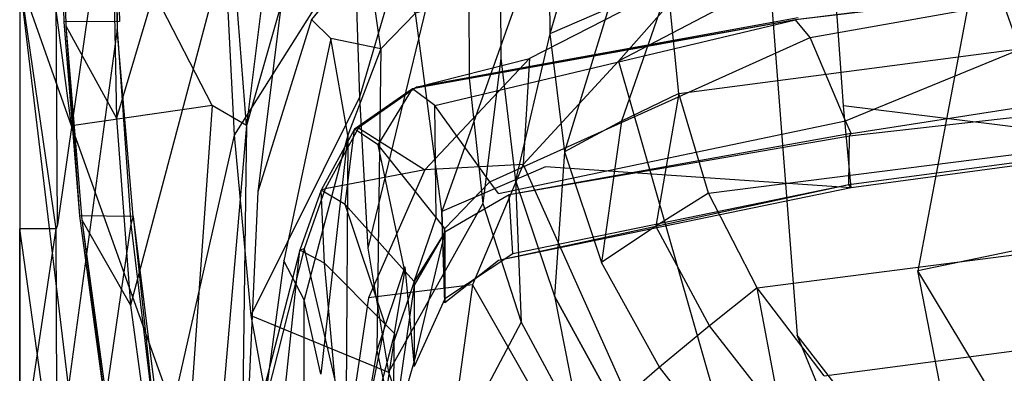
# Model space of a CAD drawing. Extents: x 0 to 0.29, y -0.245 to 0.
# Tile 5 of 28: x 0 to 0.097, y -0.088 to -0.053. Entities that reach past the tile are written whole.
import ezdxf

# ---------------------------------------------------------------- set-up
doc = ezdxf.new("R2010")
doc.units = 0
doc.layers.add('L0_URINAL_N_755701__0___REPLACE', color=7, linetype='CONTINUOUS')

msp = doc.modelspace()

# ---------------------------------------------------------------- linework, layer by layer
at = {"layer": 'L0_URINAL_N_755701__0___REPLACE', "color": 8}
for points, invisible_edges in [([(0.044401, -0.023791, 0.023346), (0.033409, -0.060937, 0.070758), (0.032936, -0.045908, 0.078226), (0.044401, -0.023791, 0.023346)], 14), ([(0.044401, -0.023791, 0.023346), (0.044087, -0.035125, 0.023147), (0.033409, -0.060937, 0.070758), (0.044401, -0.023791, 0.023346)], 14), ([(0.005908, -0.036348, 0.465048), (0, -0.024627, 0.471604), (0.005081, -0.063754, 0.449053), (0.005908, -0.036348, 0.465048)], 14), ([(0.005081, -0.063754, 0.449053), (0, -0.024627, 0.471604), (0, -0.049254, 0.459604), (0.005081, -0.063754, 0.449053)], 14), ([(0.019928, -0.02792, 0.16945), (0.009516, -0.063008, 0.234678), (0.009177, -0.043953, 0.254174), (0.019928, -0.02792, 0.16945)], 14), ([(0.019928, -0.02792, 0.16945), (0.020157, -0.046504, 0.156452), (0.009516, -0.063008, 0.234678), (0.019928, -0.02792, 0.16945)], 14), ([(0.009117, -0.035793, 0.339697), (0.003702, -0.073491, 0.388451), (0.003723, -0.048915, 0.399494), (0.009117, -0.035793, 0.339697)], 14), ([(0.009117, -0.035793, 0.339697), (0.009588, -0.05424, 0.31439), (0.003702, -0.073491, 0.388451), (0.009117, -0.035793, 0.339697)], 14), ([(0.009382, -0.03515, 0.336764), (0.003846, -0.035193, 0.336369), (0.009815, -0.053499, 0.311541), (0.009382, -0.03515, 0.336764)], 14), ([(0.003846, -0.035193, 0.336369), (0.004326, -0.053512, 0.311134), (0.009815, -0.053499, 0.311541), (0.003846, -0.035193, 0.336369)], 14), ([(0.004051, -0.03553, 0.333212), (0.004326, -0.053512, 0.311134), (0.003846, -0.035193, 0.336369), (0.004051, -0.03553, 0.333212)], 14), ([(0.004051, -0.03553, 0.333212), (0.009177, -0.043953, 0.254174), (0.004539, -0.053901, 0.308003), (0.004051, -0.03553, 0.333212)], 14), ([(0.004326, -0.053512, 0.311134), (0.004051, -0.03553, 0.333212), (0.004539, -0.053901, 0.308003), (0.004326, -0.053512, 0.311134)], 13), ([(0.009382, -0.03515, 0.336764), (0.009588, -0.05424, 0.31439), (0.009117, -0.035793, 0.339697), (0.009382, -0.03515, 0.336764)], 14), ([(0.009382, -0.03515, 0.336764), (0.009815, -0.053499, 0.311541), (0.009588, -0.05424, 0.31439), (0.009382, -0.03515, 0.336764)], 14), ([(0.044087, -0.035125, 0.023147), (0.03424, -0.075796, 0.063517), (0.033409, -0.060937, 0.070758), (0.044087, -0.035125, 0.023147)], 14), ([(0.044087, -0.035125, 0.023147), (0.044195, -0.059079, 0.02147), (0.03424, -0.075796, 0.063517), (0.044087, -0.035125, 0.023147)], 14), ([(0.044087, -0.035125, 0.023147), (0.047178, -0.035125, 0.014289), (0.044195, -0.059079, 0.02147), (0.044087, -0.035125, 0.023147)], 14), ([(0.047178, -0.035125, 0.014289), (0.047311, -0.057102, 0.013254), (0.044195, -0.059079, 0.02147), (0.047178, -0.035125, 0.014289)], 14), ([(0.047178, -0.035125, 0.014289), (0.052005, -0.035125, 0.00678), (0.047311, -0.057102, 0.013254), (0.047178, -0.035125, 0.014289)], 14), ([(0.052005, -0.035125, 0.00678), (0.052127, -0.054689, 0.006288), (0.047311, -0.057102, 0.013254), (0.052005, -0.035125, 0.00678)], 14), ([(0.057835, -0.035125, 0.001762), (0.052127, -0.054689, 0.006288), (0.052005, -0.035125, 0.00678), (0.057835, -0.035125, 0.001762)], 14), ([(0.05791, -0.052206, 0.001634), (0.052127, -0.054689, 0.006288), (0.057835, -0.035125, 0.001762), (0.05791, -0.052206, 0.001634)], 14), ([(0.018921, -0.061763, 0.450748), (0.005908, -0.036348, 0.465048), (0.005081, -0.063754, 0.449053), (0.018921, -0.061763, 0.450748)], 14), ([(0.02082, -0.044753, 0.462247), (0.005908, -0.036348, 0.465048), (0.018921, -0.061763, 0.450748), (0.02082, -0.044753, 0.462247)], 14), ([(0.111434, -0.038654, 0.458352), (0.079707, -0.043079, 0.454594), (0.081011, -0.061798, 0.437235), (0.111434, -0.038654, 0.458352)], 14), ([(0.112394, -0.057573, 0.441569), (0.111434, -0.038654, 0.458352), (0.081011, -0.061798, 0.437235), (0.112394, -0.057573, 0.441569)], 14), ([(0.079707, -0.043079, 0.454594), (0.049568, -0.049431, 0.449528), (0.051697, -0.067782, 0.43066), (0.079707, -0.043079, 0.454594)], 14), ([(0.081011, -0.061798, 0.437235), (0.079707, -0.043079, 0.454594), (0.051697, -0.067782, 0.43066), (0.081011, -0.061798, 0.437235)], 14), ([(0.009177, -0.043953, 0.254174), (0.009516, -0.063008, 0.234678), (0.004539, -0.053901, 0.308003), (0.009177, -0.043953, 0.254174)], 14), ([(0.022318, -0.063735, 0.449742), (0.02082, -0.044753, 0.462247), (0.018921, -0.061763, 0.450748), (0.022318, -0.063735, 0.449742)], 14), ([(0.023976, -0.050379, 0.459496), (0.02082, -0.044753, 0.462247), (0.022318, -0.063735, 0.449742), (0.023976, -0.050379, 0.459496)], 14), ([(0.094494, -0.045403, 0.268833), (0.073797, -0.049594, 0.267532), (0.088322, -0.078008, 0.209576), (0.094494, -0.045403, 0.268833)], 14), ([(0.094494, -0.045403, 0.268833), (0.088322, -0.078008, 0.209576), (0.10479, -0.074574, 0.209693), (0.094494, -0.045403, 0.268833)], 14), ([(0.119067, -0.044604, 0.269074), (0.094494, -0.045403, 0.268833), (0.124351, -0.073887, 0.209716), (0.119067, -0.044604, 0.269074)], 14), ([(0.094494, -0.045403, 0.268833), (0.10479, -0.074574, 0.209693), (0.124351, -0.073887, 0.209716), (0.094494, -0.045403, 0.268833)], 14), ([(0.032936, -0.045908, 0.078226), (0.021089, -0.064665, 0.141516), (0.020157, -0.046504, 0.156452), (0.032936, -0.045908, 0.078226)], 14), ([(0.032936, -0.045908, 0.078226), (0.033409, -0.060937, 0.070758), (0.021089, -0.064665, 0.141516), (0.032936, -0.045908, 0.078226)], 14), ([(0.020157, -0.046504, 0.156452), (0.010891, -0.08141, 0.212274), (0.009516, -0.063008, 0.234678), (0.020157, -0.046504, 0.156452)], 14), ([(0.020157, -0.046504, 0.156452), (0.021089, -0.064665, 0.141516), (0.010891, -0.08141, 0.212274), (0.020157, -0.046504, 0.156452)], 14), ([(0.034112, -0.04657, 0.453939), (0.028712, -0.053299, 0.450987), (0.030602, -0.055165, 0.447648), (0.034112, -0.04657, 0.453939)], 14), ([(0.035529, -0.056164, 0.445175), (0.034112, -0.04657, 0.453939), (0.030602, -0.055165, 0.447648), (0.035529, -0.056164, 0.445175)], 14), ([(0.038916, -0.052674, 0.446948), (0.034112, -0.04657, 0.453939), (0.035529, -0.056164, 0.445175), (0.038916, -0.052674, 0.446948)], 14), ([(0, -0.073881, 0.444345), (0, -0.049254, 0.452463), (0, -0.073881, 0.437427), (0, -0.073881, 0.444345)], 13), ([(0, -0.049254, 0.452463), (0, -0.073881, 0.444345), (0, -0.049254, 0.459604), (0, -0.049254, 0.452463)], 14), ([(0.005081, -0.063754, 0.449053), (0, -0.049254, 0.459604), (0.004804, -0.089365, 0.431445), (0.005081, -0.063754, 0.449053)], 14), ([(0.004804, -0.089365, 0.431445), (0, -0.049254, 0.459604), (0, -0.073881, 0.444345), (0.004804, -0.089365, 0.431445)], 14), ([(0, -0.073881, 0.437427), (0, -0.049254, 0.404069), (0, -0.073882, 0.392982), (0, -0.073881, 0.437427)], 13), ([(0, -0.049254, 0.404069), (0, -0.073881, 0.437427), (0, -0.049254, 0.452463), (0, -0.049254, 0.404069)], 14), ([(0, -0.049254, 0.400739), (0.003583, -0.073882, 0.389955), (0, -0.073882, 0.389651), (0, -0.049254, 0.400739)], 13), ([(0.003583, -0.073882, 0.389955), (0, -0.049254, 0.400739), (0.003583, -0.049254, 0.401043), (0.003583, -0.073882, 0.389955)], 14), ([(0, -0.073882, 0.392982), (0, -0.049254, 0.400739), (0, -0.073882, 0.389651), (0, -0.073882, 0.392982)], 13), ([(0, -0.049254, 0.400739), (0, -0.073882, 0.392982), (0, -0.049254, 0.404069), (0, -0.049254, 0.400739)], 14), ([(0.003702, -0.073491, 0.388451), (0.003583, -0.049254, 0.401043), (0.003723, -0.048915, 0.399494), (0.003702, -0.073491, 0.388451)], 14), ([(0.003583, -0.049254, 0.401043), (0.003702, -0.073491, 0.388451), (0.003583, -0.073882, 0.389955), (0.003583, -0.049254, 0.401043)], 13), ([(0.039015, -0.059956, 0.344776), (0.050137, -0.057113, 0.303047), (0.066565, -0.04871, 0.306775), (0.039015, -0.059956, 0.344776)], 14), ([(0.076549, -0.053126, 0.349317), (0.039015, -0.059956, 0.344776), (0.066565, -0.04871, 0.306775), (0.076549, -0.053126, 0.349317)], 14), ([(0.066565, -0.04871, 0.306775), (0.050137, -0.057113, 0.303047), (0.058874, -0.057383, 0.265124), (0.066565, -0.04871, 0.306775)], 14), ([(0.066565, -0.04871, 0.306775), (0.058874, -0.057383, 0.265124), (0.073797, -0.049594, 0.267532), (0.066565, -0.04871, 0.306775)], 14), ([(0.110038, -0.049123, 0.351983), (0.076307, -0.053321, 0.351151), (0.076549, -0.053126, 0.349317), (0.110038, -0.049123, 0.351983)], 14), ([(0.109914, -0.049332, 0.353845), (0.076307, -0.053321, 0.351151), (0.110038, -0.049123, 0.351983), (0.109914, -0.049332, 0.353845)], 14), ([(0.109914, -0.049332, 0.353845), (0.077726, -0.055076, 0.349948), (0.076307, -0.053321, 0.351151), (0.109914, -0.049332, 0.353845)], 13), ([(0.077726, -0.055076, 0.349948), (0.109914, -0.049332, 0.353845), (0.110639, -0.05117, 0.352587), (0.077726, -0.055076, 0.349948)], 14), ([(0.049568, -0.049431, 0.449528), (0.038916, -0.052674, 0.446948), (0.041506, -0.072172, 0.426916), (0.049568, -0.049431, 0.449528)], 14), ([(0.049568, -0.049431, 0.449528), (0.041506, -0.072172, 0.426916), (0.051697, -0.067782, 0.43066), (0.049568, -0.049431, 0.449528)], 14), ([(0.063779, -0.050032), (0.059197, -0.063285, 0.001514), (0.05791, -0.052206, 0.001634), (0.063779, -0.050032)], 14), ([(0.073797, -0.049594, 0.267532), (0.058874, -0.057383, 0.265124), (0.076454, -0.084342, 0.209369), (0.073797, -0.049594, 0.267532)], 14), ([(0.064809, -0.060568), (0.059197, -0.063285, 0.001514), (0.063779, -0.050032), (0.064809, -0.060568)], 14), ([(0.145, -0.050032), (0.064809, -0.060568), (0.063779, -0.050032), (0.145, -0.050032)], 13), ([(0.064809, -0.060568), (0.145, -0.050032), (0.145, -0.060568), (0.064809, -0.060568)], 14), ([(0.073797, -0.049594, 0.267532), (0.076454, -0.084342, 0.209369), (0.088322, -0.078008, 0.209576), (0.073797, -0.049594, 0.267532)], 14), ([(0.023976, -0.050379, 0.459496), (0.022318, -0.063735, 0.449742), (0.025701, -0.051778, 0.456097), (0.023976, -0.050379, 0.459496)], 14), ([(0.110639, -0.05117, 0.352587), (0.081222, -0.06326, 0.344339), (0.077726, -0.055076, 0.349948), (0.110639, -0.05117, 0.352587)], 13), ([(0.081222, -0.06326, 0.344339), (0.110639, -0.05117, 0.352587), (0.112424, -0.059738, 0.346717), (0.081222, -0.06326, 0.344339)], 14), ([(0.025701, -0.051778, 0.456097), (0.022318, -0.063735, 0.449742), (0.023421, -0.07026, 0.443379), (0.025701, -0.051778, 0.456097)], 14), ([(0.025701, -0.051778, 0.456097), (0.023421, -0.07026, 0.443379), (0.028712, -0.053299, 0.450987), (0.025701, -0.051778, 0.456097)], 14), ([(0.05791, -0.052206, 0.001634), (0.053566, -0.066296, 0.005826), (0.052127, -0.054689, 0.006288), (0.05791, -0.052206, 0.001634)], 14), ([(0.059197, -0.063285, 0.001514), (0.053566, -0.066296, 0.005826), (0.05791, -0.052206, 0.001634), (0.059197, -0.063285, 0.001514)], 14), ([(0.038916, -0.052674, 0.446948), (0.035529, -0.056164, 0.445175), (0.03789, -0.077613, 0.425092), (0.038916, -0.052674, 0.446948)], 14), ([(0.041506, -0.072172, 0.426916), (0.038916, -0.052674, 0.446948), (0.03789, -0.077613, 0.425092), (0.041506, -0.072172, 0.426916)], 14), ([(0.076307, -0.053321, 0.351151), (0.039015, -0.059956, 0.344776), (0.076549, -0.053126, 0.349317), (0.076307, -0.053321, 0.351151)], 14), ([(0.009815, -0.053499, 0.311541), (0.004326, -0.053512, 0.311134), (0.01117, -0.072657, 0.283389), (0.009815, -0.053499, 0.311541)], 14), ([(0.004539, -0.053901, 0.308003), (0.005873, -0.072604, 0.282956), (0.004326, -0.053512, 0.311134), (0.004539, -0.053901, 0.308003)], 14), ([(0.004326, -0.053512, 0.311134), (0.005873, -0.072604, 0.282956), (0.01117, -0.072657, 0.283389), (0.004326, -0.053512, 0.311134)], 14), ([(0.005873, -0.072604, 0.282956), (0.004539, -0.053901, 0.308003), (0.006095, -0.072994, 0.279828), (0.005873, -0.072604, 0.282956)], 13), ([(0.004539, -0.053901, 0.308003), (0.009516, -0.063008, 0.234678), (0.006095, -0.072994, 0.279828), (0.004539, -0.053901, 0.308003)], 14), ([(0.01117, -0.072657, 0.283389), (0.009588, -0.05424, 0.31439), (0.009815, -0.053499, 0.311541), (0.01117, -0.072657, 0.283389)], 14), ([(0.028712, -0.053299, 0.450987), (0.023421, -0.07026, 0.443379), (0.025989, -0.077022, 0.434836), (0.028712, -0.053299, 0.450987)], 14), ([(0.030602, -0.055165, 0.447648), (0.028712, -0.053299, 0.450987), (0.025989, -0.077022, 0.434836), (0.030602, -0.055165, 0.447648)], 14), ([(0.076307, -0.053321, 0.351151), (0.040838, -0.06174, 0.345448), (0.038641, -0.060125, 0.346556), (0.076307, -0.053321, 0.351151)], 13), ([(0.076307, -0.053321, 0.351151), (0.038641, -0.060125, 0.346556), (0.039015, -0.059956, 0.344776), (0.076307, -0.053321, 0.351151)], 14), ([(0.040838, -0.06174, 0.345448), (0.076307, -0.053321, 0.351151), (0.077726, -0.055076, 0.349948), (0.040838, -0.06174, 0.345448)], 14), ([(0.009588, -0.05424, 0.31439), (0.003706, -0.097381, 0.37386), (0.003702, -0.073491, 0.388451), (0.009588, -0.05424, 0.31439)], 14), ([(0.009588, -0.05424, 0.31439), (0.010938, -0.073426, 0.286205), (0.003706, -0.097381, 0.37386), (0.009588, -0.05424, 0.31439)], 14), ([(0.009588, -0.05424, 0.31439), (0.01117, -0.072657, 0.283389), (0.010938, -0.073426, 0.286205), (0.009588, -0.05424, 0.31439)], 13), ([(0.030602, -0.055165, 0.447648), (0.025989, -0.077022, 0.434836), (0.027979, -0.080854, 0.431261), (0.030602, -0.055165, 0.447648)], 14), ([(0.032278, -0.064672, 0.439523), (0.030602, -0.055165, 0.447648), (0.027979, -0.080854, 0.431261), (0.032278, -0.064672, 0.439523)], 14), ([(0.035529, -0.056164, 0.445175), (0.030602, -0.055165, 0.447648), (0.032278, -0.064672, 0.439523), (0.035529, -0.056164, 0.445175)], 14), ([(0.077726, -0.055076, 0.349948), (0.046251, -0.069268, 0.340281), (0.040838, -0.06174, 0.345448), (0.077726, -0.055076, 0.349948)], 13), ([(0.046251, -0.069268, 0.340281), (0.077726, -0.055076, 0.349948), (0.081222, -0.06326, 0.344339), (0.046251, -0.069268, 0.340281)], 14), ([(0.052127, -0.054689, 0.006288), (0.048773, -0.069142, 0.012279), (0.047311, -0.057102, 0.013254), (0.052127, -0.054689, 0.006288)], 14), ([(0.052127, -0.054689, 0.006288), (0.053566, -0.066296, 0.005826), (0.048773, -0.069142, 0.012279), (0.052127, -0.054689, 0.006288)], 14), ([(0.035529, -0.056164, 0.445175), (0.032278, -0.064672, 0.439523), (0.035126, -0.085866, 0.421501), (0.035529, -0.056164, 0.445175)], 14), ([(0.039015, -0.059956, 0.344776), (0.033333, -0.063936, 0.342108), (0.050137, -0.057113, 0.303047), (0.039015, -0.059956, 0.344776)], 14), ([(0.033333, -0.063936, 0.342108), (0.039829, -0.068073, 0.298146), (0.050137, -0.057113, 0.303047), (0.033333, -0.063936, 0.342108)], 14), ([(0.035529, -0.056164, 0.445175), (0.035126, -0.085866, 0.421501), (0.03789, -0.077613, 0.425092), (0.035529, -0.056164, 0.445175)], 14), ([(0.050137, -0.057113, 0.303047), (0.039829, -0.068073, 0.298146), (0.049505, -0.067569, 0.262003), (0.050137, -0.057113, 0.303047)], 14), ([(0.047311, -0.057102, 0.013254), (0.045547, -0.07139, 0.019891), (0.044195, -0.059079, 0.02147), (0.047311, -0.057102, 0.013254)], 14), ([(0.047311, -0.057102, 0.013254), (0.048773, -0.069142, 0.012279), (0.045547, -0.07139, 0.019891), (0.047311, -0.057102, 0.013254)], 14), ([(0.050137, -0.057113, 0.303047), (0.049505, -0.067569, 0.262003), (0.058874, -0.057383, 0.265124), (0.050137, -0.057113, 0.303047)], 14), ([(0.058874, -0.057383, 0.265124), (0.049505, -0.067569, 0.262003), (0.069006, -0.092617, 0.20911), (0.058874, -0.057383, 0.265124)], 14), ([(0.058874, -0.057383, 0.265124), (0.069006, -0.092617, 0.20911), (0.076454, -0.084342, 0.209369), (0.058874, -0.057383, 0.265124)], 14), ([(0.112698, -0.065669, 0.434387), (0.112394, -0.057573, 0.441569), (0.081011, -0.061798, 0.437235), (0.112698, -0.065669, 0.434387)], 14), ([(0.038641, -0.060125, 0.346556), (0.033333, -0.063936, 0.342108), (0.039015, -0.059956, 0.344776), (0.038641, -0.060125, 0.346556)], 14), ([(0.044195, -0.059079, 0.02147), (0.045547, -0.07139, 0.019891), (0.03424, -0.075796, 0.063517), (0.044195, -0.059079, 0.02147)], 14), ([(0.112424, -0.059738, 0.346717), (0.081755, -0.064509, 0.343483), (0.081222, -0.06326, 0.344339), (0.112424, -0.059738, 0.346717)], 13), ([(0.081755, -0.064509, 0.343483), (0.112424, -0.059738, 0.346717), (0.112697, -0.061045, 0.345822), (0.081755, -0.064509, 0.343483)], 14), ([(0.033409, -0.060937, 0.070758), (0.022724, -0.082409, 0.127034), (0.021089, -0.064665, 0.141516), (0.033409, -0.060937, 0.070758)], 14), ([(0.033409, -0.060937, 0.070758), (0.03424, -0.075796, 0.063517), (0.022724, -0.082409, 0.127034), (0.033409, -0.060937, 0.070758)], 14), ([(0.038641, -0.060125, 0.346556), (0.032935, -0.064091, 0.343877), (0.033333, -0.063936, 0.342108), (0.038641, -0.060125, 0.346556)], 14), ([(0.038641, -0.060125, 0.346556), (0.03525, -0.065624, 0.342825), (0.032935, -0.064091, 0.343877), (0.038641, -0.060125, 0.346556)], 13), ([(0.03525, -0.065624, 0.342825), (0.038641, -0.060125, 0.346556), (0.040838, -0.06174, 0.345448), (0.03525, -0.065624, 0.342825)], 14), ([(0.064809, -0.060568), (0.062544, -0.07363, 0.001378), (0.059197, -0.063285, 0.001514), (0.064809, -0.060568)], 14), ([(0.067728, -0.070362), (0.062544, -0.07363, 0.001378), (0.064809, -0.060568), (0.067728, -0.070362)], 14), ([(0.145, -0.060568), (0.067728, -0.070362), (0.064809, -0.060568), (0.145, -0.060568)], 13), ([(0.067728, -0.070362), (0.145, -0.060568), (0.145, -0.070362), (0.067728, -0.070362)], 14), ([(0.018921, -0.061763, 0.450748), (0.005081, -0.063754, 0.449053), (0.01651, -0.095591, 0.425892), (0.018921, -0.061763, 0.450748)], 14), ([(0.018921, -0.061763, 0.450748), (0.01651, -0.095591, 0.425892), (0.018796, -0.104465, 0.419422), (0.018921, -0.061763, 0.450748)], 14), ([(0.022318, -0.063735, 0.449742), (0.018921, -0.061763, 0.450748), (0.018796, -0.104465, 0.419422), (0.022318, -0.063735, 0.449742)], 14), ([(0.040838, -0.06174, 0.345448), (0.040953, -0.07277, 0.337916), (0.03525, -0.065624, 0.342825), (0.040838, -0.06174, 0.345448)], 13), ([(0.040953, -0.07277, 0.337916), (0.040838, -0.06174, 0.345448), (0.046251, -0.069268, 0.340281), (0.040953, -0.07277, 0.337916)], 14), ([(0.081756, -0.069853, 0.429773), (0.081011, -0.061798, 0.437235), (0.051697, -0.067782, 0.43066), (0.081756, -0.069853, 0.429773)], 14), ([(0.112698, -0.065669, 0.434387), (0.081011, -0.061798, 0.437235), (0.081756, -0.069853, 0.429773), (0.112698, -0.065669, 0.434387)], 14), ([(0.081539, -0.069572, 0.424467), (0.081599, -0.064778, 0.347282), (0.112742, -0.061247, 0.349714), (0.081539, -0.069572, 0.424467)], 14), ([(0.112757, -0.065385, 0.428998), (0.081539, -0.069572, 0.424467), (0.112742, -0.061247, 0.349714), (0.112757, -0.065385, 0.428998)], 14), ([(0.081599, -0.064778, 0.347282), (0.081755, -0.064509, 0.343483), (0.112697, -0.061045, 0.345822), (0.081599, -0.064778, 0.347282)], 14), ([(0.112742, -0.061247, 0.349714), (0.081599, -0.064778, 0.347282), (0.112697, -0.061045, 0.345822), (0.112742, -0.061247, 0.349714)], 14), ([(0.01651, -0.095591, 0.425892), (0.005081, -0.063754, 0.449053), (0.004804, -0.089365, 0.431445), (0.01651, -0.095591, 0.425892)], 14), ([(0.009516, -0.063008, 0.234678), (0.010891, -0.08141, 0.212274), (0.006095, -0.072994, 0.279828), (0.009516, -0.063008, 0.234678)], 14), ([(0.022318, -0.063735, 0.449742), (0.018796, -0.104465, 0.419422), (0.021669, -0.108384, 0.4157), (0.022318, -0.063735, 0.449742)], 14), ([(0.022318, -0.063735, 0.449742), (0.021669, -0.108384, 0.4157), (0.023421, -0.07026, 0.443379), (0.022318, -0.063735, 0.449742)], 14), ([(0.081222, -0.06326, 0.344339), (0.047076, -0.070417, 0.339493), (0.046251, -0.069268, 0.340281), (0.081222, -0.06326, 0.344339)], 13), ([(0.047076, -0.070417, 0.339493), (0.081222, -0.06326, 0.344339), (0.081755, -0.064509, 0.343483), (0.047076, -0.070417, 0.339493)], 14), ([(0.059197, -0.063285, 0.001514), (0.057227, -0.077195, 0.005302), (0.053566, -0.066296, 0.005826), (0.059197, -0.063285, 0.001514)], 14), ([(0.062544, -0.07363, 0.001378), (0.057227, -0.077195, 0.005302), (0.059197, -0.063285, 0.001514), (0.062544, -0.07363, 0.001378)], 14), ([(0.021089, -0.064665, 0.141516), (0.013304, -0.099165, 0.19055), (0.010891, -0.08141, 0.212274), (0.021089, -0.064665, 0.141516)], 14), ([(0.021089, -0.064665, 0.141516), (0.022724, -0.082409, 0.127034), (0.013304, -0.099165, 0.19055), (0.021089, -0.064665, 0.141516)], 14), ([(0.032278, -0.064672, 0.439523), (0.027979, -0.080854, 0.431261), (0.029609, -0.088196, 0.425182), (0.032278, -0.064672, 0.439523)], 14), ([(0.032278, -0.064672, 0.439523), (0.029609, -0.088196, 0.425182), (0.032016, -0.103992, 0.412662), (0.032278, -0.064672, 0.439523)], 14), ([(0.032935, -0.064091, 0.343877), (0.029638, -0.070088, 0.339827), (0.030056, -0.069952, 0.338066), (0.032935, -0.064091, 0.343877)], 14), ([(0.032935, -0.064091, 0.343877), (0.032021, -0.071496, 0.338858), (0.029638, -0.070088, 0.339827), (0.032935, -0.064091, 0.343877)], 13), ([(0.033333, -0.063936, 0.342108), (0.032935, -0.064091, 0.343877), (0.030056, -0.069952, 0.338066), (0.033333, -0.063936, 0.342108)], 14), ([(0.033333, -0.063936, 0.342108), (0.030056, -0.069952, 0.338066), (0.039829, -0.068073, 0.298146), (0.033333, -0.063936, 0.342108)], 14), ([(0.032278, -0.064672, 0.439523), (0.032016, -0.103992, 0.412662), (0.035126, -0.085866, 0.421501), (0.032278, -0.064672, 0.439523)], 14), ([(0.032021, -0.071496, 0.338858), (0.032935, -0.064091, 0.343877), (0.03525, -0.065624, 0.342825), (0.032021, -0.071496, 0.338858)], 14), ([(0.081755, -0.064509, 0.343483), (0.048134, -0.070527, 0.34327), (0.047076, -0.070417, 0.339493), (0.081755, -0.064509, 0.343483)], 14), ([(0.081599, -0.064778, 0.347282), (0.048134, -0.070527, 0.34327), (0.081755, -0.064509, 0.343483), (0.081599, -0.064778, 0.347282)], 14), ([(0.048506, -0.076355, 0.416829), (0.048134, -0.070527, 0.34327), (0.081599, -0.064778, 0.347282), (0.048506, -0.076355, 0.416829)], 14), ([(0.081539, -0.069572, 0.424467), (0.048506, -0.076355, 0.416829), (0.081599, -0.064778, 0.347282), (0.081539, -0.069572, 0.424467)], 14), ([(0.03525, -0.065624, 0.342825), (0.037891, -0.078065, 0.334339), (0.032021, -0.071496, 0.338858), (0.03525, -0.065624, 0.342825)], 13), ([(0.037891, -0.078065, 0.334339), (0.03525, -0.065624, 0.342825), (0.040953, -0.07277, 0.337916), (0.037891, -0.078065, 0.334339)], 14), ([(0.081756, -0.069853, 0.429773), (0.081539, -0.069572, 0.424467), (0.112757, -0.065385, 0.428998), (0.081756, -0.069853, 0.429773)], 14), ([(0.112698, -0.065669, 0.434387), (0.081756, -0.069853, 0.429773), (0.112757, -0.065385, 0.428998), (0.112698, -0.065669, 0.434387)], 14), ([(0.053566, -0.066296, 0.005826), (0.052586, -0.080513, 0.011174), (0.048773, -0.069142, 0.012279), (0.053566, -0.066296, 0.005826)], 14), ([(0.053566, -0.066296, 0.005826), (0.057227, -0.077195, 0.005302), (0.052586, -0.080513, 0.011174), (0.053566, -0.066296, 0.005826)], 14), ([(0.049505, -0.067569, 0.262003), (0.039829, -0.068073, 0.298146), (0.044518, -0.079389, 0.25841), (0.049505, -0.067569, 0.262003)], 14), ([(0.049505, -0.067569, 0.262003), (0.044518, -0.079389, 0.25841), (0.06505, -0.102236, 0.208821), (0.049505, -0.067569, 0.262003)], 14), ([(0.049505, -0.067569, 0.262003), (0.06505, -0.102236, 0.208821), (0.069006, -0.092617, 0.20911), (0.049505, -0.067569, 0.262003)], 14), ([(0.039829, -0.068073, 0.298146), (0.030056, -0.069952, 0.338066), (0.034317, -0.080669, 0.292388), (0.039829, -0.068073, 0.298146)], 14), ([(0.039829, -0.068073, 0.298146), (0.034317, -0.080669, 0.292388), (0.044518, -0.079389, 0.25841), (0.039829, -0.068073, 0.298146)], 14), ([(0.051697, -0.067782, 0.43066), (0.041506, -0.072172, 0.426916), (0.047077, -0.07699, 0.421516), (0.051697, -0.067782, 0.43066)], 14), ([(0.081756, -0.069853, 0.429773), (0.051697, -0.067782, 0.43066), (0.047077, -0.07699, 0.421516), (0.081756, -0.069853, 0.429773)], 14), ([(0.046251, -0.069268, 0.340281), (0.041822, -0.073861, 0.337167), (0.040953, -0.07277, 0.337916), (0.046251, -0.069268, 0.340281)], 13), ([(0.041822, -0.073861, 0.337167), (0.046251, -0.069268, 0.340281), (0.047076, -0.070417, 0.339493), (0.041822, -0.073861, 0.337167)], 14), ([(0.048773, -0.069142, 0.012279), (0.049328, -0.083081, 0.018102), (0.045547, -0.07139, 0.019891), (0.048773, -0.069142, 0.012279)], 14), ([(0.081539, -0.069572, 0.424467), (0.047077, -0.07699, 0.421516), (0.048506, -0.076355, 0.416829), (0.081539, -0.069572, 0.424467)], 14), ([(0.081756, -0.069853, 0.429773), (0.047077, -0.07699, 0.421516), (0.081539, -0.069572, 0.424467), (0.081756, -0.069853, 0.429773)], 14), ([(0.048773, -0.069142, 0.012279), (0.052586, -0.080513, 0.011174), (0.049328, -0.083081, 0.018102), (0.048773, -0.069142, 0.012279)], 14), ([(0.023421, -0.07026, 0.443379), (0.021669, -0.108384, 0.4157), (0.025989, -0.077022, 0.434836), (0.023421, -0.07026, 0.443379)], 14), ([(0.029638, -0.070088, 0.339827), (0.027552, -0.075982, 0.335846), (0.027988, -0.075866, 0.334091), (0.029638, -0.070088, 0.339827)], 14), ([(0.029638, -0.070088, 0.339827), (0.029978, -0.077269, 0.33496), (0.027552, -0.075982, 0.335846), (0.029638, -0.070088, 0.339827)], 13), ([(0.030056, -0.069952, 0.338066), (0.029638, -0.070088, 0.339827), (0.027988, -0.075866, 0.334091), (0.030056, -0.069952, 0.338066)], 14), ([(0.030056, -0.069952, 0.338066), (0.027988, -0.075866, 0.334091), (0.034317, -0.080669, 0.292388), (0.030056, -0.069952, 0.338066)], 14), ([(0.029978, -0.077269, 0.33496), (0.029638, -0.070088, 0.339827), (0.032021, -0.071496, 0.338858), (0.029978, -0.077269, 0.33496)], 14), ([(0.0418, -0.08077, 0.413011), (0.041806, -0.07422, 0.340766), (0.048134, -0.070527, 0.34327), (0.0418, -0.08077, 0.413011)], 14), ([(0.048506, -0.076355, 0.416829), (0.0418, -0.08077, 0.413011), (0.048134, -0.070527, 0.34327), (0.048506, -0.076355, 0.416829)], 14), ([(0.041806, -0.07422, 0.340766), (0.041822, -0.073861, 0.337167), (0.047076, -0.070417, 0.339493), (0.041806, -0.07422, 0.340766)], 14), ([(0.048134, -0.070527, 0.34327), (0.041806, -0.07422, 0.340766), (0.047076, -0.070417, 0.339493), (0.048134, -0.070527, 0.34327)], 14), ([(0.067825, -0.083433, 0.001281), (0.062544, -0.07363, 0.001378), (0.067728, -0.070362), (0.067825, -0.083433, 0.001281)], 14), ([(0.072529, -0.079696), (0.067825, -0.083433, 0.001281), (0.067728, -0.070362), (0.072529, -0.079696)], 14), ([(0.145, -0.070362), (0.072529, -0.079696), (0.067728, -0.070362), (0.145, -0.070362)], 13), ([(0.072529, -0.079696), (0.145, -0.070362), (0.145, -0.079696), (0.072529, -0.079696)], 14), ([(0.032021, -0.071496, 0.338858), (0.035955, -0.08327, 0.330824), (0.029978, -0.077269, 0.33496), (0.032021, -0.071496, 0.338858)], 13), ([(0.035955, -0.08327, 0.330824), (0.032021, -0.071496, 0.338858), (0.037891, -0.078065, 0.334339), (0.035955, -0.08327, 0.330824)], 14), ([(0.045547, -0.07139, 0.019891), (0.036266, -0.088001, 0.057489), (0.03424, -0.075796, 0.063517), (0.045547, -0.07139, 0.019891)], 14), ([(0.045547, -0.07139, 0.019891), (0.049328, -0.083081, 0.018102), (0.036266, -0.088001, 0.057489), (0.045547, -0.07139, 0.019891)], 14), ([(0.01117, -0.072657, 0.283389), (0.005873, -0.072604, 0.282956), (0.013633, -0.092642, 0.255851), (0.01117, -0.072657, 0.283389)], 14), ([(0.005873, -0.072604, 0.282956), (0.00859, -0.092527, 0.255401), (0.013633, -0.092642, 0.255851), (0.005873, -0.072604, 0.282956)], 14), ([(0.006095, -0.072994, 0.279828), (0.00859, -0.092527, 0.255401), (0.005873, -0.072604, 0.282956), (0.006095, -0.072994, 0.279828)], 14), ([(0.041824, -0.08115, 0.417762), (0.041506, -0.072172, 0.426916), (0.03789, -0.077613, 0.425092), (0.041824, -0.08115, 0.417762)], 14), ([(0.041506, -0.072172, 0.426916), (0.041824, -0.08115, 0.417762), (0.047077, -0.07699, 0.421516), (0.041506, -0.072172, 0.426916)], 14), ([(0.003706, -0.097381, 0.37386), (0.003583, -0.073882, 0.389955), (0.003702, -0.073491, 0.388451), (0.003706, -0.097381, 0.37386)], 14), ([(0.010938, -0.073426, 0.286205), (0.003726, -0.1227, 0.355769), (0.003706, -0.097381, 0.37386), (0.010938, -0.073426, 0.286205)], 14), ([(0.010938, -0.073426, 0.286205), (0.013361, -0.093467, 0.258593), (0.003726, -0.1227, 0.355769), (0.010938, -0.073426, 0.286205)], 14), ([(0.00859, -0.092527, 0.255401), (0.006095, -0.072994, 0.279828), (0.00882, -0.09285, 0.252243), (0.00859, -0.092527, 0.255401)], 13), ([(0.006095, -0.072994, 0.279828), (0.010891, -0.08141, 0.212274), (0.00882, -0.09285, 0.252243), (0.006095, -0.072994, 0.279828)], 14), ([(0.01117, -0.072657, 0.283389), (0.013361, -0.093467, 0.258593), (0.010938, -0.073426, 0.286205), (0.01117, -0.072657, 0.283389)], 14), ([(0.01117, -0.072657, 0.283389), (0.013633, -0.092642, 0.255851), (0.013361, -0.093467, 0.258593), (0.01117, -0.072657, 0.283389)], 14), ([(0.040953, -0.07277, 0.337916), (0.038787, -0.079067, 0.33365), (0.037891, -0.078065, 0.334339), (0.040953, -0.07277, 0.337916)], 13), ([(0.038787, -0.079067, 0.33365), (0.040953, -0.07277, 0.337916), (0.041822, -0.073861, 0.337167), (0.038787, -0.079067, 0.33365)], 14), ([(0.005159, -0.110479, 0.415927), (0.004804, -0.089365, 0.431445), (0, -0.073881, 0.444345), (0.005159, -0.110479, 0.415927)], 14), ([(0.005159, -0.110479, 0.415927), (0, -0.073881, 0.444345), (0, -0.097692, 0.427461), (0.005159, -0.110479, 0.415927)], 14), ([(0, -0.097692, 0.427461), (0, -0.073881, 0.437427), (0, -0.097702, 0.420835), (0, -0.097692, 0.427461)], 13), ([(0, -0.073881, 0.437427), (0, -0.097692, 0.427461), (0, -0.073881, 0.444345), (0, -0.073881, 0.437427)], 14), ([(0, -0.073882, 0.392982), (0, -0.097702, 0.420835), (0, -0.073881, 0.437427), (0, -0.073882, 0.392982)], 14), ([(0, -0.097702, 0.420835), (0, -0.073882, 0.392982), (0, -0.097774, 0.378373), (0, -0.097702, 0.420835)], 13), ([(0.003583, -0.073882, 0.389955), (0, -0.097779, 0.375042), (0, -0.073882, 0.389651), (0.003583, -0.073882, 0.389955)], 13), ([(0, -0.097779, 0.375042), (0.003583, -0.073882, 0.389955), (0.003583, -0.097787, 0.375347), (0, -0.097779, 0.375042)], 14), ([(0, -0.097774, 0.378373), (0, -0.073882, 0.389651), (0, -0.097779, 0.375042), (0, -0.097774, 0.378373)], 13), ([(0, -0.073882, 0.389651), (0, -0.097774, 0.378373), (0, -0.073882, 0.392982), (0, -0.073882, 0.389651)], 14), ([(0.003583, -0.073882, 0.389955), (0.003706, -0.097381, 0.37386), (0.003583, -0.097787, 0.375347), (0.003583, -0.073882, 0.389955)], 13), ([(0.041806, -0.07422, 0.340766), (0.038787, -0.079067, 0.33365), (0.041822, -0.073861, 0.337167), (0.041806, -0.07422, 0.340766)], 14), ([(0.038787, -0.079067, 0.33365), (0.041806, -0.07422, 0.340766), (0.038796, -0.079427, 0.337349), (0.038787, -0.079067, 0.33365)], 13), ([(0.041806, -0.07422, 0.340766), (0.0388, -0.086915, 0.411033), (0.038796, -0.079427, 0.337349), (0.041806, -0.07422, 0.340766)], 14), ([(0.041806, -0.07422, 0.340766), (0.0418, -0.08077, 0.413011), (0.0388, -0.086915, 0.411033), (0.041806, -0.07422, 0.340766)], 14), ([(0.062904, -0.087505, 0.00493), (0.057227, -0.077195, 0.005302), (0.062544, -0.07363, 0.001378), (0.062904, -0.087505, 0.00493)], 14), ([(0.067825, -0.083433, 0.001281), (0.062904, -0.087505, 0.00493), (0.062544, -0.07363, 0.001378), (0.067825, -0.083433, 0.001281)], 14), ([(0.10479, -0.074574, 0.209693), (0.088322, -0.078008, 0.209576), (0.102734, -0.101869, 0.188804), (0.10479, -0.074574, 0.209693)], 14), ([(0.03424, -0.075796, 0.063517), (0.036266, -0.088001, 0.057489), (0.022724, -0.082409, 0.127034), (0.03424, -0.075796, 0.063517)], 14), ([(0.027552, -0.075982, 0.335846), (0.025668, -0.093874, 0.323745), (0.023151, -0.092937, 0.324395), (0.027552, -0.075982, 0.335846)], 13), ([(0.027552, -0.075982, 0.335846), (0.023151, -0.092937, 0.324395), (0.023634, -0.092885, 0.322664), (0.027552, -0.075982, 0.335846)], 14), ([(0.027988, -0.075866, 0.334091), (0.023634, -0.092885, 0.322664), (0.032261, -0.094272, 0.286018), (0.027988, -0.075866, 0.334091)], 14), ([(0.027988, -0.075866, 0.334091), (0.027552, -0.075982, 0.335846), (0.023634, -0.092885, 0.322664), (0.027988, -0.075866, 0.334091)], 14), ([(0.025668, -0.093874, 0.323745), (0.027552, -0.075982, 0.335846), (0.029978, -0.077269, 0.33496), (0.025668, -0.093874, 0.323745)], 14), ([(0.027988, -0.075866, 0.334091), (0.032261, -0.094272, 0.286018), (0.034317, -0.080669, 0.292388), (0.027988, -0.075866, 0.334091)], 14), ([(0.041824, -0.08115, 0.417762), (0.0418, -0.08077, 0.413011), (0.048506, -0.076355, 0.416829), (0.041824, -0.08115, 0.417762)], 14), ([(0.047077, -0.07699, 0.421516), (0.041824, -0.08115, 0.417762), (0.048506, -0.076355, 0.416829), (0.047077, -0.07699, 0.421516)], 14), ([(0.025989, -0.077022, 0.434836), (0.021669, -0.108384, 0.4157), (0.025973, -0.115005, 0.409261), (0.025989, -0.077022, 0.434836)], 14), ([(0.029978, -0.077269, 0.33496), (0.031869, -0.098241, 0.320713), (0.025668, -0.093874, 0.323745), (0.029978, -0.077269, 0.33496)], 13), ([(0.027979, -0.080854, 0.431261), (0.025989, -0.077022, 0.434836), (0.025973, -0.115005, 0.409261), (0.027979, -0.080854, 0.431261)], 14), ([(0.031869, -0.098241, 0.320713), (0.029978, -0.077269, 0.33496), (0.035955, -0.08327, 0.330824), (0.031869, -0.098241, 0.320713)], 14), ([(0.058516, -0.091293, 0.010391), (0.052586, -0.080513, 0.011174), (0.057227, -0.077195, 0.005302), (0.058516, -0.091293, 0.010391)], 14), ([(0.062904, -0.087505, 0.00493), (0.058516, -0.091293, 0.010391), (0.057227, -0.077195, 0.005302), (0.062904, -0.087505, 0.00493)], 14), ([(0.03789, -0.077613, 0.425092), (0.035126, -0.085866, 0.421501), (0.038788, -0.087441, 0.41598), (0.03789, -0.077613, 0.425092)], 14), ([(0.037891, -0.078065, 0.334339), (0.036866, -0.084186, 0.330193), (0.035955, -0.08327, 0.330824), (0.037891, -0.078065, 0.334339)], 13), ([(0.036866, -0.084186, 0.330193), (0.037891, -0.078065, 0.334339), (0.038787, -0.079067, 0.33365), (0.036866, -0.084186, 0.330193)], 14), ([(0.03789, -0.077613, 0.425092), (0.038788, -0.087441, 0.41598), (0.041824, -0.08115, 0.417762), (0.03789, -0.077613, 0.425092)], 14), ([(0.093931, -0.106832, 0.1887), (0.088322, -0.078008, 0.209576), (0.076454, -0.084342, 0.209369), (0.093931, -0.106832, 0.1887)], 14), ([(0.102734, -0.101869, 0.188804), (0.088322, -0.078008, 0.209576), (0.093931, -0.106832, 0.1887), (0.102734, -0.101869, 0.188804)], 14), ([(0.044518, -0.079389, 0.25841), (0.034317, -0.080669, 0.292388), (0.042745, -0.092384, 0.254451), (0.044518, -0.079389, 0.25841)], 14), ([(0.038787, -0.079067, 0.33365), (0.036783, -0.084962, 0.333699), (0.036866, -0.084186, 0.330193), (0.038787, -0.079067, 0.33365)], 14), ([(0.038787, -0.079067, 0.33365), (0.038796, -0.079427, 0.337349), (0.036783, -0.084962, 0.333699), (0.038787, -0.079067, 0.33365)], 14), ([(0.044518, -0.079389, 0.25841), (0.042745, -0.092384, 0.254451), (0.063663, -0.112842, 0.20849), (0.044518, -0.079389, 0.25841)], 14), ([(0.044518, -0.079389, 0.25841), (0.063663, -0.112842, 0.20849), (0.06505, -0.102236, 0.208821), (0.044518, -0.079389, 0.25841)], 14), ([(0.038796, -0.079427, 0.337349), (0.036737, -0.093624, 0.408793), (0.036783, -0.084962, 0.333699), (0.038796, -0.079427, 0.337349)], 14), ([(0.038796, -0.079427, 0.337349), (0.0388, -0.086915, 0.411033), (0.036737, -0.093624, 0.408793), (0.038796, -0.079427, 0.337349)], 14), ([(0.072529, -0.079696), (0.074934, -0.092499, 0.001226), (0.067825, -0.083433, 0.001281), (0.072529, -0.079696)], 13), ([(0.074934, -0.092499, 0.001226), (0.072529, -0.079696), (0.07911, -0.088345), (0.074934, -0.092499, 0.001226)], 14), ([(0.145, -0.079696), (0.07911, -0.088345), (0.072529, -0.079696), (0.145, -0.079696)], 13), ([(0.07911, -0.088345), (0.145, -0.079696), (0.145, -0.088345), (0.07911, -0.088345)], 14), ([(0.028022, -0.120238, 0.404577), (0.027979, -0.080854, 0.431261), (0.025973, -0.115005, 0.409261), (0.028022, -0.120238, 0.404577)], 14), ([(0.029609, -0.088196, 0.425182), (0.027979, -0.080854, 0.431261), (0.028022, -0.120238, 0.404577), (0.029609, -0.088196, 0.425182)], 14), ([(0.034317, -0.080669, 0.292388), (0.032261, -0.094272, 0.286018), (0.042745, -0.092384, 0.254451), (0.034317, -0.080669, 0.292388)], 14), ([(0.0418, -0.08077, 0.413011), (0.038788, -0.087441, 0.41598), (0.0388, -0.086915, 0.411033), (0.0418, -0.08077, 0.413011)], 14), ([(0.0418, -0.08077, 0.413011), (0.041824, -0.08115, 0.417762), (0.038788, -0.087441, 0.41598), (0.0418, -0.08077, 0.413011)], 14), ([(0.052586, -0.080513, 0.011174), (0.055328, -0.094219, 0.016832), (0.049328, -0.083081, 0.018102), (0.052586, -0.080513, 0.011174)], 14), ([(0.052586, -0.080513, 0.011174), (0.058516, -0.091293, 0.010391), (0.055328, -0.094219, 0.016832), (0.052586, -0.080513, 0.011174)], 14), ([(0.010891, -0.08141, 0.212274), (0.013304, -0.099165, 0.19055), (0.00882, -0.09285, 0.252243), (0.010891, -0.08141, 0.212274)], 14), ([(0.022724, -0.082409, 0.127034), (0.025534, -0.097718, 0.114978), (0.013304, -0.099165, 0.19055), (0.022724, -0.082409, 0.127034)], 14), ([(0.022724, -0.082409, 0.127034), (0.036266, -0.088001, 0.057489), (0.025534, -0.097718, 0.114978), (0.022724, -0.082409, 0.127034)], 14), ([(0.035955, -0.08327, 0.330824), (0.032815, -0.098908, 0.32025), (0.031869, -0.098241, 0.320713), (0.035955, -0.08327, 0.330824)], 13), ([(0.032815, -0.098908, 0.32025), (0.035955, -0.08327, 0.330824), (0.036866, -0.084186, 0.330193), (0.032815, -0.098908, 0.32025)], 14), ([(0.049328, -0.083081, 0.018102), (0.040432, -0.099807, 0.05284), (0.036266, -0.088001, 0.057489), (0.049328, -0.083081, 0.018102)], 14), ([(0.049328, -0.083081, 0.018102), (0.055328, -0.094219, 0.016832), (0.040432, -0.099807, 0.05284), (0.049328, -0.083081, 0.018102)], 14), ([(0.036866, -0.084186, 0.330193), (0.032813, -0.099485, 0.324075), (0.032815, -0.098908, 0.32025), (0.036866, -0.084186, 0.330193)], 14), ([(0.036866, -0.084186, 0.330193), (0.036783, -0.084962, 0.333699), (0.032813, -0.099485, 0.324075), (0.036866, -0.084186, 0.330193)], 14), ([(0.070492, -0.097049, 0.004717), (0.062904, -0.087505, 0.00493), (0.067825, -0.083433, 0.001281), (0.070492, -0.097049, 0.004717)], 14), ([(0.074934, -0.092499, 0.001226), (0.070492, -0.097049, 0.004717), (0.067825, -0.083433, 0.001281), (0.074934, -0.092499, 0.001226)], 14), ([(0.036783, -0.084962, 0.333699), (0.032811, -0.110706, 0.401736), (0.032813, -0.099485, 0.324075), (0.036783, -0.084962, 0.333699)], 14), ([(0.036783, -0.084962, 0.333699), (0.036737, -0.093624, 0.408793), (0.032811, -0.110706, 0.401736), (0.036783, -0.084962, 0.333699)], 14), ([(0.088423, -0.113278, 0.188573), (0.076454, -0.084342, 0.209369), (0.069006, -0.092617, 0.20911), (0.088423, -0.113278, 0.188573)], 14), ([(0.093931, -0.106832, 0.1887), (0.076454, -0.084342, 0.209369), (0.088423, -0.113278, 0.188573), (0.093931, -0.106832, 0.1887)], 14), ([(0.035126, -0.085866, 0.421501), (0.032016, -0.103992, 0.412662), (0.036868, -0.093624, 0.414062), (0.035126, -0.085866, 0.421501)], 14), ([(0.035126, -0.085866, 0.421501), (0.036868, -0.093624, 0.414062), (0.038788, -0.087441, 0.41598), (0.035126, -0.085866, 0.421501)], 14), ([(0.0388, -0.086915, 0.411033), (0.036868, -0.093624, 0.414062), (0.036737, -0.093624, 0.408793), (0.0388, -0.086915, 0.411033)], 14), ([(0.0388, -0.086915, 0.411033), (0.038788, -0.087441, 0.41598), (0.036868, -0.093624, 0.414062), (0.0388, -0.086915, 0.411033)], 14), ([(0.036266, -0.088001, 0.057489), (0.040432, -0.099807, 0.05284), (0.025534, -0.097718, 0.114978), (0.036266, -0.088001, 0.057489)], 14), ([(0.06646, -0.101303, 0.009943), (0.058516, -0.091293, 0.010391), (0.062904, -0.087505, 0.00493), (0.06646, -0.101303, 0.009943)], 14), ([(0.070492, -0.097049, 0.004717), (0.06646, -0.101303, 0.009943), (0.062904, -0.087505, 0.00493), (0.070492, -0.097049, 0.004717)], 14)]:
    msp.add_3dface(points, dxfattribs=dict(at, invisible_edges=invisible_edges))

doc.saveas('drawing.dxf')
